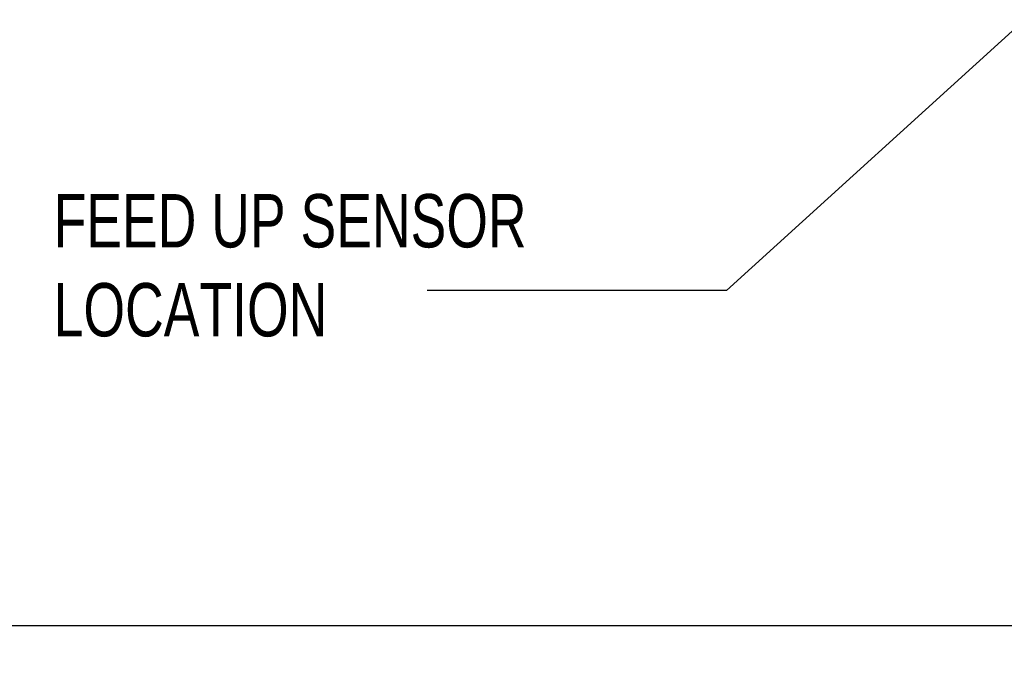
# Model space of a CAD drawing. Header units: inches. Extents: x 0.1 to 87.3, y 0.1 to 33.9.
# Tile 43 of 140: x 18 to 20.3, y 19 to 20.5. Entities that reach past the tile are written whole.
import ezdxf

# ---------------------------------------------------------------- set-up
doc = ezdxf.new("R2010")
doc.units = ezdxf.units.IN
doc.header["$MEASUREMENT"] = 0
doc.layers.add('DIMENSIONS', color=171, linetype='Continuous')
doc.layers.add('NOTES', color=5, linetype='Continuous')
doc.styles.add('SLDTEXTSTYLE0', font='TXT', dxfattribs={"width": 0.75})
doc.dimstyles.new('SLDDIMSTYLE0', dxfattribs={"dimtxt": 0.125, "dimasz": 0.13, "dimexe": 0, "dimexo": 0.0625, "dimgap": 0.03125, "dimtad": 0, "dimtih": 1, "dimtoh": 1, "dimdec": 4, "dimlfac": 1.333333, "dimrnd": 1e-09, "dimzin": 4, "dimdsep": 46, "dimtxsty": 'SLDTEXTSTYLE0', "dimsah": 1, "dimcen": 0.09, "dimadec": 0, "dimazin": 1, "dimtfac": 1, "dimtdec": 4, "dimtofl": 0, "dimtmove": 0, "dimatfit": 3, "dimfxl": 0, "dimfrac": 2, "dimtolj": 1, "dimtzin": 12, "dimarcsym": 0})
doc.dimstyles.new('SLDDIMSTYLE3', dxfattribs={"dimtxt": 0.18, "dimasz": 0.13, "dimexe": 0, "dimexo": 0.0625, "dimgap": 0, "dimtad": 0, "dimtih": 1, "dimtoh": 1, "dimdec": 0, "dimrnd": 1e-09, "dimzin": 0, "dimdsep": 46, "dimtxsty": 'Standard', "dimsah": 1, "dimcen": 0.09, "dimadec": 0, "dimazin": 0, "dimtfac": 0.13, "dimtdec": 0, "dimtofl": 0, "dimtmove": 0, "dimatfit": 3, "dimfxl": 0, "dimfrac": 2, "dimtolj": 1, "dimtzin": 0, "dimarcsym": 0})

# ---------------------------------------------------------------- blocks, each defined once
blk = doc.blocks.new('_D_4')
at = {"layer": 'DIMENSIONS'}
for p, q in [((2.5885, 22.5365), (2.5885, 18.9646)), ((31.3982, 22.2046), (31.3982, 18.9646)), ((2.5885, 19.0896), (16.7949, 19.0896)), ((31.3982, 19.0896), (17.4421, 19.0896))]:
    blk.add_line(p, q, dxfattribs=at)
for centre, start, end in [((17.0167, 19.0769), 153.4349, 206.5651), ((17.2202, 19.0769), 333.4349, 26.5651)]:
    blk.add_arc(centre, 0.2219, start, end, dxfattribs=at)
for points in [[(2.5885, 19.0896), (2.7185, 19.0696), (2.7185, 19.1096)], [(31.3982, 19.0896), (31.2682, 19.1096), (31.2682, 19.0696)]]:
    blk.add_solid(points, dxfattribs=at)
at = {"layer": 'DIMENSIONS', "insert": (16.8183, 19.1389), "char_height": 0.125, "attachment_point": 1, "style": 'SLDTEXTSTYLE0'}
blk.add_mtext('38.4130', dxfattribs=at)

msp = doc.modelspace()

# ---------------------------------------------------------------- texts
at = {"layer": 'NOTES', "insert": (18.109589, 20.100972), "char_height": 0.125, "attachment_point": 1, "style": 'SLDTEXTSTYLE0'}
msp.add_mtext('FEED UP SENSOR^JLOCATION', dxfattribs=at)

# ---------------------------------------------------------------- dimensions: what is measured, and where the dimension line sits
at = {"layer": 'DIMENSIONS'}
dim = msp.add_linear_dim(base=(31.39821, 19.089632), p1=(2.588479, 22.586453), p2=(31.39821, 22.254554), text='(<>)', dimstyle='SLDDIMSTYLE0', dxfattribs=at)
dim.commit()
dim.dimension.update_dxf_attribs({"geometry": '_D_4', "text_midpoint": (17.118469, 19.089632), "dimtype": 160})

# ---------------------------------------------------------------- leaders
at = {"layer": 'NOTES'}
msp.add_leader([(22.45071, 22.388181), (19.6857, 19.875087), (18.984485, 19.875087)], dimstyle='SLDDIMSTYLE3', dxfattribs=at)

doc.saveas('drawing.dxf')
